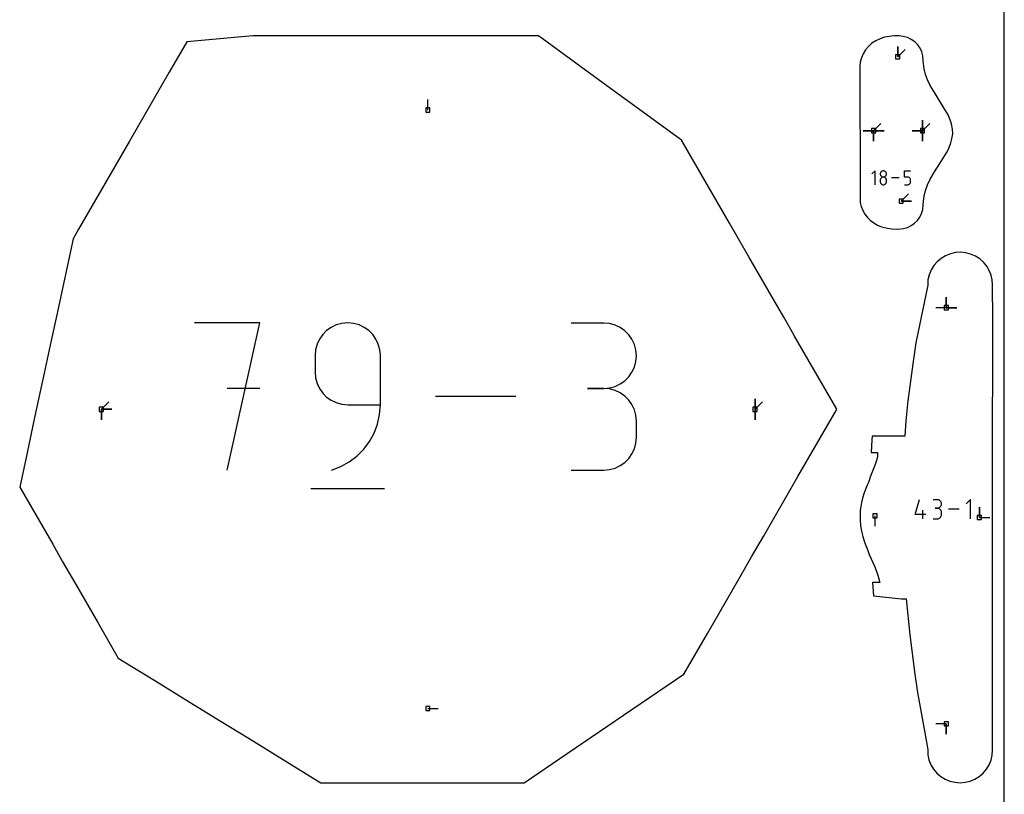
# Model space of a CAD drawing. Extents: x 0 to 600, y 0 to 900.
# Tile 8 of 21: x 465 to 600, y 318 to 424. Entities that reach past the tile are written whole.
import ezdxf

# ---------------------------------------------------------------- set-up
doc = ezdxf.new("R2010")
doc.units = 0

msp = doc.modelspace()

# ---------------------------------------------------------------- linework, layer by layer
at = {"layer": 'annotation', "color": 1}
for p, q in [((585.393921, 418.99419), (585.393921, 420.42294)), ((585.393921, 418.99419), (585.393921, 420.42294)), ((585.393921, 420.42294), (585.393921, 418.99419)), ((585.393921, 418.99419), (586.404199, 420.004469)), ((521.014638, 411.716411), (521.014638, 413.145161)), ((588.784042, 408.883769), (588.784042, 410.312519)), ((588.784042, 408.883769), (588.784042, 410.312519)), ((588.784042, 410.312519), (588.784042, 408.883769)), ((588.784042, 408.883769), (588.784042, 410.312519)), ((588.784042, 410.312519), (588.784042, 408.883769)), ((588.784042, 408.883769), (588.784042, 410.312519)), ((588.784042, 410.312519), (588.784042, 408.883769)), ((582.091094, 408.883769), (580.662345, 408.883769)), ((582.091094, 408.883769), (580.662345, 408.883769)), ((580.662345, 408.883769), (582.091094, 408.883769)), ((582.091094, 408.883769), (583.101373, 409.894048)), ((582.091094, 408.883769), (583.519844, 408.883769)), ((582.091094, 408.883769), (583.519844, 408.883769)), ((583.519844, 408.883769), (582.091094, 408.883769)), ((582.091094, 408.883769), (582.091094, 407.455019)), ((582.091094, 408.883769), (583.519844, 408.883769)), ((583.519844, 408.883769), (582.091094, 408.883769)), ((582.091094, 408.883769), (582.091094, 407.455019)), ((582.091094, 407.455019), (582.091094, 408.883769)), ((582.091094, 408.883769), (583.519844, 408.883769)), ((583.519844, 408.883769), (582.091094, 408.883769)), ((582.091094, 408.883769), (582.091094, 407.455019)), ((582.091094, 407.455019), (582.091094, 408.883769)), ((588.784042, 408.883769), (587.355292, 408.883769)), ((588.784042, 408.883769), (587.355292, 408.883769)), ((587.355292, 408.883769), (588.784042, 408.883769)), ((588.784042, 408.883769), (589.79432, 409.894048)), ((588.784042, 408.883769), (588.784042, 407.455019)), ((588.784042, 408.883769), (588.784042, 407.455019)), ((588.784042, 407.455019), (588.784042, 408.883769)), ((588.784042, 408.883769), (588.784042, 407.455019)), ((588.784042, 407.455019), (588.784042, 408.883769)), ((582.288989, 403.395308), (581.865321, 402.971521)), ((582.288989, 401.489579), (582.288989, 403.395308)), ((583.213316, 403.335125), (583.154242, 403.293358)), ((583.27923, 403.366458), (583.213316, 403.335125)), ((583.350782, 403.386146), (583.27923, 403.366458)), ((583.426768, 403.392978), (583.350782, 403.386146)), ((583.502754, 403.386146), (583.426768, 403.392978)), ((583.426768, 403.392978), (583.426768, 403.392978)), ((583.574305, 403.366458), (583.502754, 403.386146)), ((583.64022, 403.335125), (583.574305, 403.366458)), ((583.699294, 403.293358), (583.64022, 403.335125)), ((586.321275, 402.546657), (586.321275, 403.395308)), ((586.321275, 403.395308), (587.167655, 403.395308)), ((583.010406, 403.046162), (583.003578, 402.970385)), ((583.003578, 402.970385), (583.003578, 402.970385)), ((583.003578, 402.970385), (583.01041, 402.894253)), ((583.010406, 402.199026), (583.003578, 402.12293)), ((583.003578, 402.12293), (583.003578, 401.912111)), ((583.03009, 403.117558), (583.010406, 403.046162)), ((583.03009, 402.270672), (583.010406, 402.199026)), ((583.01041, 402.894253), (583.030104, 402.82258)), ((583.061426, 403.183363), (583.03009, 403.117558)), ((583.061426, 402.336665), (583.03009, 402.270672)), ((583.030104, 402.82258), (583.061452, 402.756566)), ((583.103211, 403.242367), (583.061426, 403.183363)), ((583.103211, 402.395803), (583.061426, 402.336665)), ((583.061452, 402.756566), (583.10325, 402.697413)), ((583.154242, 403.293358), (583.103211, 403.242367)), ((583.154242, 402.446883), (583.103211, 402.395803)), ((583.10325, 402.697413), (583.154291, 402.646322)), ((583.213316, 402.488705), (583.154242, 402.446883)), ((583.154291, 402.646322), (583.213369, 402.604494)), ((583.27923, 402.520066), (583.213316, 402.488705)), ((583.213369, 402.604494), (583.279279, 402.57313)), ((583.350782, 402.539765), (583.27923, 402.520066)), ((583.279279, 402.57313), (583.350813, 402.553431)), ((583.426768, 402.546598), (583.350782, 402.539765)), ((583.350813, 402.553431), (583.426768, 402.546598)), ((583.426768, 402.546598), (583.502722, 402.553431)), ((583.502754, 402.539768), (583.426768, 402.546598)), ((583.426768, 402.546598), (583.426768, 402.546598)), ((583.426768, 402.546598), (583.426768, 402.546598)), ((583.502722, 402.553431), (583.574257, 402.57313)), ((583.574305, 402.52008), (583.502754, 402.539768)), ((583.574257, 402.57313), (583.640167, 402.604494)), ((583.64022, 402.488732), (583.574305, 402.52008)), ((583.640167, 402.604494), (583.699245, 402.646322)), ((583.699294, 402.446923), (583.64022, 402.488732)), ((583.699245, 402.646322), (583.750286, 402.697413)), ((583.750325, 403.242367), (583.699294, 403.293358)), ((583.750325, 402.395852), (583.699294, 402.446923)), ((583.750286, 402.697413), (583.792083, 402.756566)), ((583.79211, 403.183363), (583.750325, 403.242367)), ((583.79211, 402.336718), (583.750325, 402.395852)), ((583.792083, 402.756566), (583.823432, 402.82258)), ((583.823446, 403.117558), (583.79211, 403.183363)), ((583.823446, 402.27072), (583.79211, 402.336718)), ((583.823432, 402.82258), (583.843125, 402.894253)), ((583.843129, 403.046162), (583.823446, 403.117558)), ((583.843129, 402.199058), (583.823446, 402.27072)), ((583.843125, 402.894253), (583.849958, 402.970385)), ((583.849958, 402.970385), (583.843129, 403.046162)), ((583.849958, 402.12293), (583.843129, 402.199058)), ((583.849958, 402.970385), (583.849958, 402.970385)), ((583.849958, 401.912111), (583.849958, 402.12293)), ((583.849958, 402.12293), (583.849958, 402.12293)), ((585.606806, 402.442443), (584.564786, 402.442443)), ((586.744465, 402.546657), (586.321275, 402.546657)), ((586.820451, 402.539865), (586.744465, 402.546657)), ((586.892002, 402.520276), (586.820451, 402.539865)), ((586.957917, 402.489071), (586.892002, 402.520276)), ((587.016991, 402.447431), (586.957917, 402.489071)), ((587.068022, 402.396539), (587.016991, 402.447431)), ((587.109807, 402.337574), (587.068022, 402.396539)), ((587.141143, 402.27172), (587.109807, 402.337574)), ((587.160826, 402.200156), (587.141143, 402.27172)), ((587.167655, 402.124065), (587.160826, 402.200156)), ((587.167655, 401.913247), (587.167655, 402.124065)), ((587.167655, 402.124065), (587.167655, 402.124065)), ((583.003578, 401.912111), (583.003578, 401.912111)), ((583.003578, 401.912111), (583.01041, 401.83602)), ((583.01041, 401.83602), (583.030104, 401.764457)), ((583.030104, 401.764457), (583.061452, 401.698602)), ((583.061452, 401.698602), (583.10325, 401.639638)), ((583.10325, 401.639638), (583.154291, 401.588745)), ((583.154291, 401.588745), (583.213369, 401.547106)), ((583.213369, 401.547106), (583.279279, 401.515901)), ((583.279279, 401.515901), (583.350813, 401.496311)), ((583.350813, 401.496311), (583.426768, 401.489519)), ((583.426768, 401.489519), (583.502722, 401.496311)), ((583.426768, 401.489519), (583.426768, 401.489519)), ((583.502722, 401.496311), (583.574257, 401.515901)), ((583.574257, 401.515901), (583.640167, 401.547106)), ((583.640167, 401.547106), (583.699245, 401.588745)), ((583.699245, 401.588745), (583.750286, 401.639638)), ((583.750286, 401.639638), (583.792083, 401.698602)), ((583.792083, 401.698602), (583.823432, 401.764457)), ((583.823432, 401.764457), (583.843125, 401.83602)), ((583.843125, 401.83602), (583.849958, 401.912111)), ((586.321275, 401.489579), (586.744465, 401.489579)), ((586.744465, 401.489579), (586.820419, 401.496408)), ((586.744465, 401.489579), (586.744465, 401.489579)), ((586.820419, 401.496408), (586.891954, 401.516096)), ((586.891954, 401.516096), (586.957864, 401.547444)), ((586.957864, 401.547444), (587.016942, 401.589254)), ((587.016942, 401.589254), (587.067983, 401.640325)), ((587.067983, 401.640325), (587.10978, 401.699459)), ((587.10978, 401.699459), (587.141129, 401.765456)), ((587.141129, 401.765456), (587.160822, 401.837119)), ((587.160822, 401.837119), (587.167655, 401.913247)), ((585.870171, 399.250288), (586.880449, 400.260567)), ((585.870171, 399.250288), (587.298921, 399.250288)), ((585.870171, 399.250288), (587.298921, 399.250288)), ((587.298921, 399.250288), (585.870171, 399.250288)), ((592.049608, 384.648556), (592.049608, 386.077306)), ((592.049608, 384.648556), (592.049608, 386.077306)), ((592.049608, 386.077306), (592.049608, 384.648556)), ((592.049608, 384.648556), (592.049608, 386.077306)), ((592.049608, 386.077306), (592.049608, 384.648556)), ((592.049608, 384.648556), (590.620858, 384.648556)), ((592.049608, 384.648556), (593.478358, 384.648556)), ((592.049608, 384.648556), (593.478358, 384.648556)), ((593.478358, 384.648556), (592.049608, 384.648556)), ((498.0117, 382.568249), (489.050539, 382.568249)), ((493.531751, 362.416694), (498.0117, 382.568249)), ((507.786275, 381.956038), (507.161571, 381.513741)), ((508.483215, 382.287689), (507.786275, 381.956038)), ((509.239639, 382.495992), (508.483215, 382.287689)), ((510.042795, 382.568249), (509.239639, 382.495992)), ((510.847615, 382.495992), (510.042795, 382.568249)), ((510.042795, 382.568249), (510.042795, 382.568249)), ((511.604923, 382.287689), (510.847615, 382.495992)), ((512.302123, 381.956038), (511.604923, 382.287689)), ((512.926619, 381.513741), (512.302123, 381.956038)), ((545.126037, 382.54487), (540.651144, 382.54487)), ((545.930858, 382.47263), (545.126037, 382.54487)), ((546.688166, 382.264448), (545.930858, 382.47263)), ((547.385366, 381.933127), (546.688166, 382.264448)), ((548.009862, 381.491471), (547.385366, 381.933127)), ((506.621855, 380.973495), (506.179878, 380.348003)), ((507.161571, 381.513741), (506.621855, 380.973495)), ((513.465815, 380.973495), (512.926619, 381.513741)), ((513.907116, 380.348003), (513.465815, 380.973495)), ((548.549058, 380.952283), (548.009862, 381.491471)), ((548.990359, 380.328368), (548.549058, 380.952283)), ((505.848392, 379.649962), (505.640149, 378.892073)), ((506.179878, 380.348003), (505.848392, 379.649962)), ((514.237926, 379.649962), (513.907116, 380.348003)), ((514.445649, 378.892073), (514.237926, 379.649962)), ((549.321168, 379.632529), (548.990359, 380.328368)), ((549.528891, 378.87757), (549.321168, 379.632529)), ((505.640149, 378.892073), (505.567901, 378.087036)), ((505.567901, 378.087036), (505.567901, 375.84643)), ((514.517689, 378.087036), (514.445649, 378.892073)), ((514.517689, 371.366481), (514.517689, 378.087036)), ((514.517689, 378.087036), (514.517689, 378.087036)), ((549.600931, 378.076295), (549.528891, 378.87757)), ((549.528891, 377.271257), (549.600931, 378.076295)), ((549.600931, 378.076295), (549.600931, 378.076295)), ((548.990359, 375.815328), (549.321168, 376.513369)), ((549.321168, 376.513369), (549.528891, 377.271257)), ((505.567901, 375.84643), (505.567901, 375.84643)), ((505.567901, 375.84643), (505.640149, 375.041436)), ((505.640149, 375.041436), (505.848392, 374.283664)), ((548.009862, 374.64959), (548.549058, 375.189835)), ((548.549058, 375.189835), (548.990359, 375.815328)), ((505.848392, 374.283664), (506.179878, 373.585791)), ((545.126037, 373.595082), (545.930858, 373.667339)), ((545.930858, 373.667339), (546.688166, 373.875642)), ((546.688166, 373.875642), (547.385366, 374.207293)), ((547.385366, 374.207293), (548.009862, 374.64959)), ((498.0117, 373.59445), (493.531751, 373.59445)), ((506.179878, 373.585791), (506.621855, 372.960498)), ((506.621855, 372.960498), (507.161571, 372.420463)), ((507.161571, 372.420463), (507.786275, 371.978364)), ((533.096206, 372.492471), (522.077681, 372.492471)), ((545.126037, 373.595082), (542.885431, 373.595082)), ((542.885431, 373.595082), (545.126037, 373.595082)), ((545.930858, 373.522843), (545.126037, 373.595082)), ((545.126037, 373.595082), (545.126037, 373.595082)), ((546.688166, 373.314661), (545.930858, 373.522843)), ((547.385366, 372.98334), (546.688166, 373.314661)), ((548.009862, 372.541683), (547.385366, 372.98334)), ((548.549058, 372.002496), (548.009862, 372.541683)), ((476.30109, 370.743204), (477.311369, 371.753483)), ((507.786275, 371.978364), (508.483215, 371.646882)), ((508.483215, 371.646882), (509.239639, 371.438695)), ((509.239639, 371.438695), (510.042795, 371.366481)), ((510.042795, 371.366481), (514.517689, 371.366481)), ((514.418613, 370.007799), (514.517689, 371.366481)), ((548.990359, 371.378581), (548.549058, 372.002496)), ((549.321168, 370.682741), (548.990359, 371.378581)), ((565.8546, 370.743204), (565.8546, 372.171954)), ((565.8546, 370.743204), (565.8546, 372.171954)), ((565.8546, 372.171954), (565.8546, 370.743204)), ((565.8546, 370.743204), (565.8546, 372.171954)), ((565.8546, 372.171954), (565.8546, 370.743204)), ((565.8546, 370.743204), (566.864879, 371.753483)), ((476.30109, 370.743204), (477.72984, 370.743204)), ((476.30109, 370.743204), (477.72984, 370.743204)), ((477.72984, 370.743204), (476.30109, 370.743204)), ((476.30109, 370.743204), (476.30109, 369.314454)), ((476.30109, 370.743204), (477.72984, 370.743204)), ((477.72984, 370.743204), (476.30109, 370.743204)), ((476.30109, 370.743204), (476.30109, 369.314454)), ((476.30109, 369.314454), (476.30109, 370.743204)), ((514.129477, 368.701861), (514.418613, 370.007799)), ((549.528891, 369.927782), (549.321168, 370.682741)), ((549.600931, 369.126507), (549.528891, 369.927782)), ((565.8546, 370.743204), (565.8546, 369.314454)), ((565.8546, 370.743204), (565.8546, 369.314454)), ((565.8546, 369.314454), (565.8546, 370.743204)), ((513.662419, 367.46509), (514.129477, 368.701861)), ((549.600931, 366.885901), (549.600931, 369.126507)), ((549.600931, 369.126507), (549.600931, 369.126507)), ((513.029578, 366.313911), (513.662419, 367.46509)), ((512.243091, 365.264745), (513.029578, 366.313911)), ((549.321168, 365.329157), (549.528891, 366.084293)), ((549.528891, 366.084293), (549.600931, 366.885901)), ((510.257734, 363.538151), (511.315097, 364.334017)), ((511.315097, 364.334017), (512.243091, 365.264745)), ((548.549058, 364.009392), (548.990359, 364.633266)), ((548.990359, 364.633266), (549.321168, 365.329157)), ((507.803452, 362.416694), (509.08314, 362.893568)), ((509.08314, 362.893568), (510.257734, 363.538151)), ((546.688166, 362.697602), (547.385366, 363.028787)), ((547.385366, 363.028787), (548.009862, 363.470308)), ((548.009862, 363.470308), (548.549058, 364.009392)), ((507.803452, 362.416694), (507.803452, 362.416694)), ((540.651144, 362.417326), (545.126037, 362.417326)), ((545.126037, 362.417326), (545.930858, 362.489524)), ((545.126037, 362.417326), (545.126037, 362.417326)), ((545.930858, 362.489524), (546.688166, 362.697602)), ((505.008697, 359.89775), (515.084475, 359.89775)), ((587.801793, 356.329959), (588.381684, 358.363676)), ((590.815182, 358.360642), (590.234472, 358.360642)), ((590.919624, 358.351267), (590.815182, 358.360642)), ((591.017901, 358.324251), (590.919624, 358.351267)), ((591.108377, 358.281255), (591.017901, 358.324251)), ((591.189418, 358.223941), (591.108377, 358.281255)), ((591.25939, 358.15397), (591.189418, 358.223941)), ((591.316658, 358.073005), (591.25939, 358.15397)), ((591.25939, 357.406173), (591.316658, 357.487344)), ((591.359588, 357.982705), (591.316658, 358.073005)), ((591.316658, 357.487344), (591.359588, 357.577929)), ((591.386544, 357.884733), (591.359588, 357.982705)), ((591.359588, 357.577929), (591.386544, 357.676281)), ((591.395893, 357.780751), (591.386544, 357.884733)), ((591.386544, 357.676281), (591.395893, 357.780751)), ((591.395893, 357.780751), (591.395893, 357.780751)), ((595.368536, 358.363676), (594.78717, 357.782145)), ((595.368536, 355.748593), (595.368536, 358.363676)), ((582.280239, 356.15924), (582.280239, 354.73049)), ((589.253816, 356.329959), (587.801793, 356.329959)), ((588.81857, 355.748593), (588.81857, 356.910013)), ((590.815182, 357.199221), (590.524417, 357.199221)), ((590.524417, 357.199221), (590.815182, 357.199221)), ((590.815182, 357.199221), (590.919624, 357.208598)), ((590.919624, 357.189846), (590.815182, 357.199221)), ((590.815182, 357.199221), (590.815182, 357.199221)), ((590.919624, 357.208598), (591.017901, 357.235629)), ((591.017901, 357.16283), (590.919624, 357.189846)), ((591.017901, 357.235629), (591.108377, 357.278668)), ((591.108377, 357.119834), (591.017901, 357.16283)), ((591.108377, 357.278668), (591.189418, 357.336065)), ((591.189418, 357.06252), (591.108377, 357.119834)), ((591.189418, 357.336065), (591.25939, 357.406173)), ((591.25939, 356.99255), (591.189418, 357.06252)), ((591.316658, 356.911584), (591.25939, 356.99255)), ((591.359588, 356.821284), (591.316658, 356.911584)), ((591.316658, 356.036239), (591.359588, 356.126545)), ((591.386544, 356.723312), (591.359588, 356.821284)), ((591.359588, 356.126545), (591.386544, 356.22454)), ((591.395893, 356.61933), (591.386544, 356.723312)), ((591.386544, 356.22454), (591.395893, 356.328565)), ((591.395893, 356.328565), (591.395893, 356.61933)), ((591.395893, 356.61933), (591.395893, 356.61933)), ((593.806677, 357.056134), (592.376795, 357.056134)), ((596.588714, 355.921115), (596.588714, 357.349865)), ((596.588714, 355.921115), (596.588714, 357.349865)), ((596.588714, 357.349865), (596.588714, 355.921115)), ((590.234472, 355.748675), (590.815182, 355.748675)), ((590.815182, 355.748675), (590.919624, 355.758044)), ((590.815182, 355.748675), (590.815182, 355.748675)), ((590.919624, 355.758044), (591.017901, 355.785046)), ((591.017901, 355.785046), (591.108377, 355.828024)), ((591.108377, 355.828024), (591.189418, 355.885321)), ((591.189418, 355.885321), (591.25939, 355.955278)), ((591.25939, 355.955278), (591.316658, 356.036239)), ((596.588714, 355.921115), (598.017464, 355.921115)), ((521.014638, 329.770042), (522.443388, 329.770041)), ((592.049608, 327.671934), (590.620858, 327.671934)), ((592.049608, 327.671934), (592.049608, 326.243184)), ((592.049608, 327.671934), (592.049608, 326.243184)), ((592.049608, 326.243184), (592.049608, 327.671934))]:
    msp.add_line(p, q, dxfattribs=at)
at = {"layer": 'boundary', "color": 5}
for p, q in [((487.994679, 421.052946), (485.602188, 416.908468)), ((497.044658, 421.88226), (487.994679, 421.052946)), ((498.314728, 421.882246), (497.044658, 421.88226)), ((499.636121, 421.882242), (498.314728, 421.882246)), ((509.638755, 421.882221), (499.636121, 421.882242)), ((515.287082, 421.882189), (509.638755, 421.882221)), ((519.814965, 421.882201), (515.287082, 421.882189)), ((524.156809, 421.882212), (519.814965, 421.882201)), ((526.541071, 421.882222), (524.156809, 421.882212)), ((536.176959, 421.882223), (526.541071, 421.882222)), ((536.708587, 421.494568), (536.176959, 421.882223)), ((544.541091, 415.783128), (536.708587, 421.494568)), ((582.396579, 421.210755), (581.86286, 420.854953)), ((582.97498, 421.490287), (582.396579, 421.210755)), ((583.583584, 421.686606), (582.97498, 421.490287)), ((584.205942, 421.794846), (583.583584, 421.686606)), ((584.946953, 421.868658), (584.205942, 421.794846)), ((585.561748, 421.878897), (584.946953, 421.868658)), ((586.162433, 421.798801), (585.561748, 421.878897)), ((586.733279, 421.630262), (586.162433, 421.798801)), ((587.260194, 421.37757), (586.733279, 421.630262)), ((587.730136, 421.047115), (587.260194, 421.37757)), ((588.131561, 420.647203), (587.730136, 421.047115)), ((580.98107, 419.951788), (580.654851, 419.426945)), ((581.3871, 420.431786), (580.98107, 419.951788)), ((581.86286, 420.854953), (581.3871, 420.431786)), ((588.454624, 420.187819), (588.131561, 420.647203)), ((588.691562, 419.680391), (588.454624, 420.187819)), ((588.836677, 419.137512), (588.691562, 419.680391)), ((580.271562, 418.295641), (580.223789, 417.713911)), ((580.416412, 418.870343), (580.271562, 418.295641)), ((580.654851, 419.426945), (580.416412, 418.870343)), ((588.891533, 418.473297), (588.836677, 419.137512)), ((589.010699, 417.365132), (588.891533, 418.473297)), ((485.602188, 416.908468), (480.154132, 407.472029)), ((580.223789, 417.713911), (580.231732, 400.378951)), ((589.201353, 416.599834), (589.010699, 417.365132)), ((547.87677, 413.350873), (544.541091, 415.783128)), ((589.484728, 415.833321), (589.201353, 416.599834)), ((589.851168, 415.067208), (589.484728, 415.833321)), ((590.535577, 413.984504), (589.851168, 415.067208)), ((555.293451, 407.942844), (547.87677, 413.350873)), ((591.86419, 411.798879), (590.535577, 413.984504)), ((592.290381, 411.053204), (591.86419, 411.798879)), ((592.601897, 410.369802), (592.290381, 411.053204)), ((592.763755, 409.824179), (592.601897, 410.369802)), ((592.922411, 409.081185), (592.763755, 409.824179)), ((592.936665, 408.478186), (592.922411, 409.081185)), ((480.154132, 407.472029), (478.653545, 404.873311)), ((555.773734, 407.592631), (555.293451, 407.942844)), ((556.08218, 407.058387), (555.773734, 407.592631)), ((592.666639, 407.217729), (592.822816, 407.790621)), ((592.822816, 407.790621), (592.936665, 408.478186)), ((562.346994, 396.207412), (556.08218, 407.058387)), ((592.063289, 405.839517), (592.380513, 406.436406)), ((592.380513, 406.436406), (592.666639, 407.217729)), ((478.653545, 404.873311), (473.181774, 395.396281)), ((591.183669, 404.411158), (592.063289, 405.839517)), ((590.433292, 403.235661), (591.183669, 404.411158)), ((589.487247, 401.467277), (589.853814, 402.231834)), ((589.853814, 402.231834), (590.433292, 403.235661)), ((589.012503, 399.939832), (589.204473, 400.705197)), ((589.204473, 400.705197), (589.487247, 401.467277)), ((580.231732, 400.378951), (580.231476, 399.578218)), ((580.231476, 399.578218), (580.27365, 399.045141)), ((588.926996, 399.243213), (589.012503, 399.939832)), ((580.27365, 399.045141), (580.401419, 398.500305)), ((580.401419, 398.500305), (580.611435, 397.974862)), ((580.611435, 397.974862), (580.897478, 397.478975)), ((588.673862, 397.546486), (588.831912, 398.091853)), ((588.831912, 398.091853), (588.888149, 398.728731)), ((588.888149, 398.728731), (588.926996, 399.243213)), ((580.897478, 397.478975), (581.252359, 397.021812)), ((581.252359, 397.021812), (581.668215, 396.611718)), ((581.668215, 396.611718), (582.136543, 396.256164)), ((587.701176, 396.210628), (588.098967, 396.596314)), ((588.098967, 396.596314), (588.426582, 397.044503)), ((588.426582, 397.044503), (588.673862, 397.546486)), ((473.181774, 395.396281), (472.432736, 394.098971)), ((564.987148, 391.634553), (562.346994, 396.207412)), ((582.136543, 396.256164), (582.648082, 395.961826)), ((582.648082, 395.961826), (583.193081, 395.73448)), ((583.193081, 395.73448), (583.993796, 395.539288)), ((583.993796, 395.539288), (584.574242, 395.467113)), ((584.574242, 395.467113), (585.407297, 395.417668)), ((585.407297, 395.417668), (586.181661, 395.488673)), ((586.181661, 395.488673), (586.740119, 395.652206)), ((586.740119, 395.652206), (587.244309, 395.894265)), ((587.244309, 395.894265), (587.701176, 396.210628)), ((472.432736, 394.098971), (470.191073, 383.688171)), ((569.778287, 383.336102), (564.987148, 391.634553)), ((591.348663, 391.404549), (590.805289, 390.949594)), ((591.956816, 391.768136), (591.348663, 391.404549)), ((592.614255, 392.031263), (591.956816, 391.768136)), ((593.304253, 392.18749), (592.614255, 392.031263)), ((594.009333, 392.232701), (593.304253, 392.18749)), ((594.708892, 392.167279), (594.009333, 392.232701)), ((595.390701, 391.992548), (594.708892, 392.167279)), ((596.035315, 391.71325), (595.390701, 391.992548)), ((596.62667, 391.336934), (596.035315, 391.71325)), ((597.150576, 390.873304), (596.62667, 391.336934)), ((590.340516, 390.414823), (589.96611, 389.813821)), ((590.805289, 390.949594), (590.340516, 390.414823)), ((597.594333, 390.334287), (597.150576, 390.873304)), ((597.947544, 389.733517), (597.594333, 390.334287)), ((589.691463, 389.161904), (589.523246, 388.475551)), ((589.96611, 389.813821), (589.691463, 389.161904)), ((598.202016, 389.08592), (597.947544, 389.733517)), ((598.345637, 388.488399), (598.202016, 389.08592)), ((589.524264, 387.740523), (587.861928, 379.849591)), ((589.523246, 388.475551), (589.524264, 387.740523)), ((598.394797, 387.781369), (598.345637, 388.488399)), ((598.40704, 383.067208), (598.394797, 387.781369)), ((470.191073, 383.688171), (469.428417, 380.146251)), ((570.737045, 381.675494), (569.778287, 383.336102)), ((598.406819, 373.032489), (598.40704, 383.067208)), ((571.260198, 380.769369), (570.737045, 381.675494)), ((577.048789, 370.743299), (571.260198, 380.769369)), ((469.428417, 380.146251), (468.469011, 375.690546)), ((587.861928, 379.849591), (587.510322, 377.283732)), ((587.510322, 377.283732), (586.769321, 371.881059)), ((468.469011, 375.690546), (467.157174, 369.597798)), ((598.394502, 371.847556), (598.406819, 373.032489)), ((586.769321, 371.881059), (586.52256, 369.166923)), ((598.394369, 365.074108), (598.394502, 371.847556)), ((571.730258, 361.531251), (576.769765, 370.260012)), ((576.769765, 370.260012), (577.048789, 370.743299)), ((467.157174, 369.597798), (466.120326, 364.7825)), ((586.52256, 369.166923), (586.352518, 367.064675)), ((581.894857, 367.064779), (581.863453, 366.547113)), ((583.801755, 367.064682), (581.894857, 367.064779)), ((586.352518, 367.064675), (583.801755, 367.064682)), ((581.863453, 366.547113), (581.761741, 364.836958)), ((466.120326, 364.7825), (465.106902, 360.076112)), ((581.761741, 364.836958), (582.646212, 364.837655)), ((582.635701, 364.317786), (582.482173, 363.745585)), ((582.646212, 364.837655), (582.635701, 364.317786)), ((598.394255, 355.91475), (598.394369, 365.074108)), ((582.295868, 363.170335), (582.046417, 362.480683)), ((582.482173, 363.745585), (582.295868, 363.170335)), ((566.986602, 353.314976), (571.730258, 361.531251)), ((581.691039, 361.570026), (581.449996, 360.864052)), ((582.046417, 362.480683), (581.691039, 361.570026)), ((581.449996, 360.864052), (581.123307, 360.126754)), ((465.106902, 360.076112), (466.804382, 357.136212)), ((580.812421, 359.306344), (580.591579, 358.54893)), ((581.123307, 360.126754), (580.812421, 359.306344)), ((580.455243, 357.98653), (580.348524, 357.423721)), ((580.591579, 358.54893), (580.455243, 357.98653)), ((466.804382, 357.136212), (469.626772, 352.247636)), ((580.274083, 356.85915), (580.231624, 356.097501)), ((580.348524, 357.423721), (580.274083, 356.85915)), ((580.231624, 356.097501), (580.254104, 355.545992)), ((580.254104, 355.545992), (580.281278, 354.783136)), ((580.281278, 354.783136), (580.437019, 354.031631)), ((598.394069, 347.440839), (598.402795, 355.226234)), ((598.402795, 355.226234), (598.394255, 355.91475)), ((580.437019, 354.031631), (580.598715, 353.297149)), ((469.626772, 352.247636), (470.94659, 349.961546)), ((565.374303, 350.522398), (566.986602, 353.314976)), ((580.598715, 353.297149), (580.850442, 352.529493)), ((580.850442, 352.529493), (581.29122, 351.402219)), ((581.29122, 351.402219), (581.487951, 350.853472)), ((581.487951, 350.853472), (582.249281, 349.150724)), ((470.94659, 349.961546), (472.762884, 346.815699)), ((563.672598, 347.575022), (565.374303, 350.522398)), ((582.249281, 349.150724), (582.655635, 348.0253)), ((582.655635, 348.0253), (582.799126, 347.536758)), ((472.762884, 346.815699), (475.80272, 341.550448)), ((559.322458, 340.040392), (563.672598, 347.575022)), ((582.92814, 347.008603), (581.928629, 347.007397)), ((581.928629, 347.007397), (582.063968, 345.188623)), ((582.799126, 347.536758), (582.92814, 347.008603)), ((598.39847, 343.046932), (598.394069, 347.440839)), ((582.063968, 345.188623), (585.896694, 344.779429)), ((585.896694, 344.779429), (586.550368, 344.779467)), ((586.550368, 344.779467), (587.039682, 339.863914)), ((598.393978, 342.022205), (598.39847, 343.046932)), ((475.80272, 341.550448), (478.620273, 336.670219)), ((598.394103, 339.986568), (598.393978, 342.022205)), ((556.109221, 334.474767), (559.322458, 340.040392)), ((598.393984, 327.758015), (598.394103, 339.986568)), ((587.039682, 339.863914), (587.757341, 334.488396)), ((478.620273, 336.670219), (484.198301, 333.236714)), ((484.198301, 333.236714), (487.730366, 331.062641)), ((548.968414, 329.62151), (556.109221, 334.474767)), ((587.757341, 334.488396), (588.098469, 331.936726)), ((588.098469, 331.936726), (589.365671, 324.914414)), ((487.730366, 331.062641), (492.704211, 328.001088)), ((540.096864, 323.591948), (548.968414, 329.62151)), ((492.704211, 328.001088), (496.541135, 325.639364)), ((598.393841, 324.054826), (598.393984, 327.758015)), ((496.541135, 325.639364), (505.909624, 319.872716)), ((589.365671, 324.914414), (589.516188, 324.102456)), ((589.516188, 324.102456), (589.521782, 323.4424)), ((598.343909, 323.360109), (598.393841, 324.054826)), ((534.22937, 319.604149), (540.096864, 323.591948)), ((589.521782, 323.4424), (589.681489, 322.714264)), ((589.681489, 322.714264), (589.948559, 322.058995)), ((597.914025, 322.033586), (598.181305, 322.679795)), ((598.181305, 322.679795), (598.343909, 323.360109)), ((589.948559, 322.058995), (590.315804, 321.453542)), ((590.315804, 321.453542), (590.771591, 320.918949)), ((597.094196, 320.905875), (597.548656, 321.437372)), ((597.548656, 321.437372), (597.914025, 322.033586)), ((505.909624, 319.872716), (506.34586, 319.604195)), ((590.771591, 320.918949), (591.304814, 320.462968)), ((591.304814, 320.462968), (591.902673, 320.09566)), ((591.902673, 320.09566), (592.550444, 319.826074)), ((592.550444, 319.826074), (593.232182, 319.660815)), ((594.635884, 319.658024), (595.317377, 319.820417)), ((595.317377, 319.820417), (595.964603, 320.087285)), ((595.964603, 320.087285), (596.561854, 320.452139)), ((596.561854, 320.452139), (597.094196, 320.905875)), ((506.34586, 319.604195), (507.187727, 319.604203)), ((507.187727, 319.604203), (516.914152, 319.604349)), ((516.914152, 319.604349), (520.974165, 319.604414)), ((520.974165, 319.604414), (528.730696, 319.604326)), ((528.730696, 319.604326), (534.22937, 319.604149)), ((593.232182, 319.660815), (593.934238, 319.604149)), ((593.934238, 319.604149), (594.635884, 319.658024))]:
    msp.add_line(p, q, dxfattribs=at)
at = {"layer": 'frame', "color": 5}
msp.add_line((600, 0), (600, 900), dxfattribs=at)
at = {"layer": 'hole', "color": 5}
for p, q in [((585.679671, 419.27994), (585.108171, 419.27994)), ((585.108171, 419.27994), (585.108171, 418.70844)), ((585.108171, 418.70844), (585.679671, 418.70844)), ((585.679671, 418.70844), (585.679671, 419.27994)), ((521.300388, 412.002161), (520.728888, 412.002161)), ((520.728888, 412.002161), (520.728888, 411.430661)), ((520.728888, 411.430661), (521.300388, 411.430661)), ((521.300388, 411.430661), (521.300388, 412.002161)), ((582.376844, 409.169519), (581.805344, 409.169519)), ((581.805344, 409.169519), (581.805344, 408.598019)), ((582.376844, 408.598019), (582.376844, 409.169519)), ((589.069792, 409.169519), (588.498292, 409.169519)), ((588.498292, 409.169519), (588.498292, 408.598019)), ((589.069792, 408.598019), (589.069792, 409.169519)), ((581.805344, 408.598019), (582.376844, 408.598019)), ((588.498292, 408.598019), (589.069792, 408.598019)), ((586.155921, 399.536038), (585.584421, 399.536038)), ((585.584421, 399.536038), (585.584421, 398.964538)), ((586.155921, 398.964538), (586.155921, 399.536038)), ((585.584421, 398.964538), (586.155921, 398.964538)), ((592.335358, 384.934306), (591.763858, 384.934306)), ((591.763858, 384.934306), (591.763858, 384.362806)), ((592.335358, 384.362806), (592.335358, 384.934306)), ((591.763858, 384.362806), (592.335358, 384.362806)), ((476.58684, 371.028954), (476.01534, 371.028954)), ((476.01534, 371.028954), (476.01534, 370.457454)), ((476.58684, 370.457454), (476.58684, 371.028954)), ((566.14035, 371.028954), (565.56885, 371.028954)), ((565.56885, 371.028954), (565.56885, 370.457454)), ((566.14035, 370.457454), (566.14035, 371.028954)), ((476.01534, 370.457454), (476.58684, 370.457454)), ((565.56885, 370.457454), (566.14035, 370.457454)), ((582.565989, 356.44499), (581.994489, 356.44499)), ((581.994489, 356.44499), (581.994489, 355.87349)), ((582.565989, 355.87349), (582.565989, 356.44499)), ((596.874464, 356.206865), (596.302964, 356.206865)), ((596.302964, 356.206865), (596.302964, 355.635365)), ((596.874464, 355.635365), (596.874464, 356.206865)), ((581.994489, 355.87349), (582.565989, 355.87349)), ((596.302964, 355.635365), (596.874464, 355.635365)), ((521.300388, 330.055792), (520.728888, 330.055792)), ((520.728888, 330.055792), (520.728888, 329.484292)), ((520.728888, 329.484292), (521.300388, 329.484292)), ((521.300388, 329.484292), (521.300388, 330.055792)), ((592.335358, 327.957684), (591.763858, 327.957684)), ((591.763858, 327.957684), (591.763858, 327.386184)), ((592.335358, 327.386184), (592.335358, 327.957684)), ((591.763858, 327.386184), (592.335358, 327.386184))]:
    msp.add_line(p, q, dxfattribs=at)

doc.saveas('drawing.dxf')
